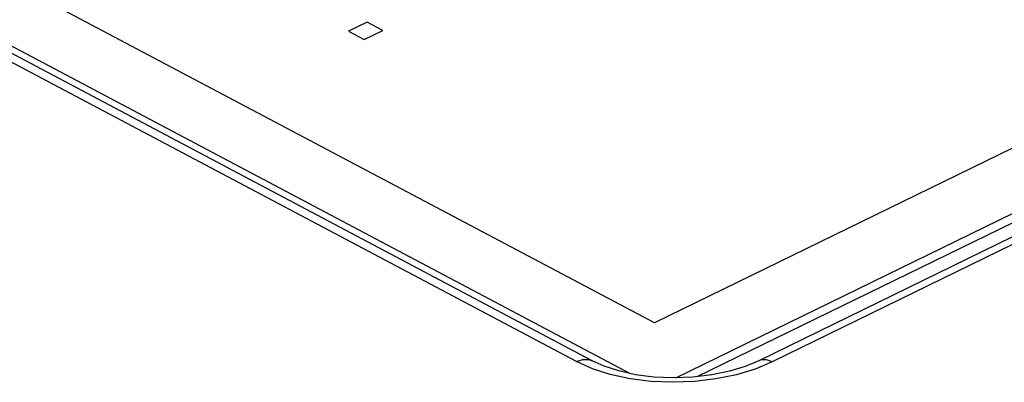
# Model space of a CAD drawing. Header units: millimetres. Extents: x -844 to -217, y -125 to 557.
# Tile 154 of 178: x -347.34 to -338.08, y 478.47 to 481.87. Entities that reach past the tile are written whole.
import ezdxf

# ---------------------------------------------------------------- set-up
doc = ezdxf.new("R2010")
doc.units = ezdxf.units.MM
doc.header["$LTSCALE"] = 23.1
doc.layers.add('R912005577_AM_0', color=7, linetype='CONTINUOUS')

msp = doc.modelspace()

# ---------------------------------------------------------------- linework, layer by layer
at = {"layer": 'R912005577_AM_0', "color": 7}
for p, q in [((-342.1019, 478.6632), (-389.0602, 503.5221)), ((-341.9558, 478.6698), (-388.914, 503.5287)), ((-388.6515, 503.4603), (-341.5974, 478.5506)), ((-341.3705, 479.0253), (-387.5234, 503.4579)), ((-341.1702, 478.5106), (-329.2678, 484.3222)), ((-340.9695, 478.5215), (-329.2659, 484.2361)), ((-329.4043, 484.0353), (-340.3909, 478.6708)), ((-329.2785, 484.0242), (-340.2651, 478.6597)), ((-333.9593, 482.6441), (-341.3705, 479.0253)), ((-344.0697, 481.8512), (-344.2444, 481.7659)), ((-343.923, 481.7735), (-344.0697, 481.8512)), ((-344.2444, 481.7659), (-344.0976, 481.6882)), ((-344.0976, 481.6882), (-343.923, 481.7735)), ((-341.9528, 478.5959), (-342.1019, 478.6632)), ((-340.517, 478.6179), (-340.6649, 478.5727)), ((-340.3909, 478.6708), (-340.517, 478.6179)), ((-340.8313, 478.5381), (-341.0096, 478.5166)), ((-340.6649, 478.5727), (-340.8313, 478.5381)), ((-340.6005, 478.5395), (-340.793, 478.5001)), ((-340.793, 478.5001), (-340.9946, 478.4758))]:
    msp.add_line(p, q, dxfattribs=at)
for points in [[(-342.1019, 478.6632), (-342.0449, 478.6821), (-341.9913, 478.6822), (-341.9558, 478.6698)], [(-341.5484, 478.5399), (-341.7065, 478.5746), (-341.8431, 478.619), (-341.9558, 478.6698)], [(-340.2651, 478.6597), (-340.4254, 478.5926), (-340.6005, 478.5395)], [(-340.2651, 478.6597), (-340.3177, 478.6789), (-340.3664, 478.6791), (-340.3909, 478.6708)], [(-341.4021, 478.4768), (-341.6, 478.5021), (-341.7865, 478.5424), (-341.9528, 478.5959)], [(-341.0096, 478.5166), (-341.1932, 478.5097), (-341.3751, 478.5176), (-341.5484, 478.5399)], [(-340.9946, 478.4758), (-341.1989, 478.4683), (-341.4021, 478.4768)]]:
    msp.add_lwpolyline(points, dxfattribs=at)

doc.saveas('drawing.dxf')
